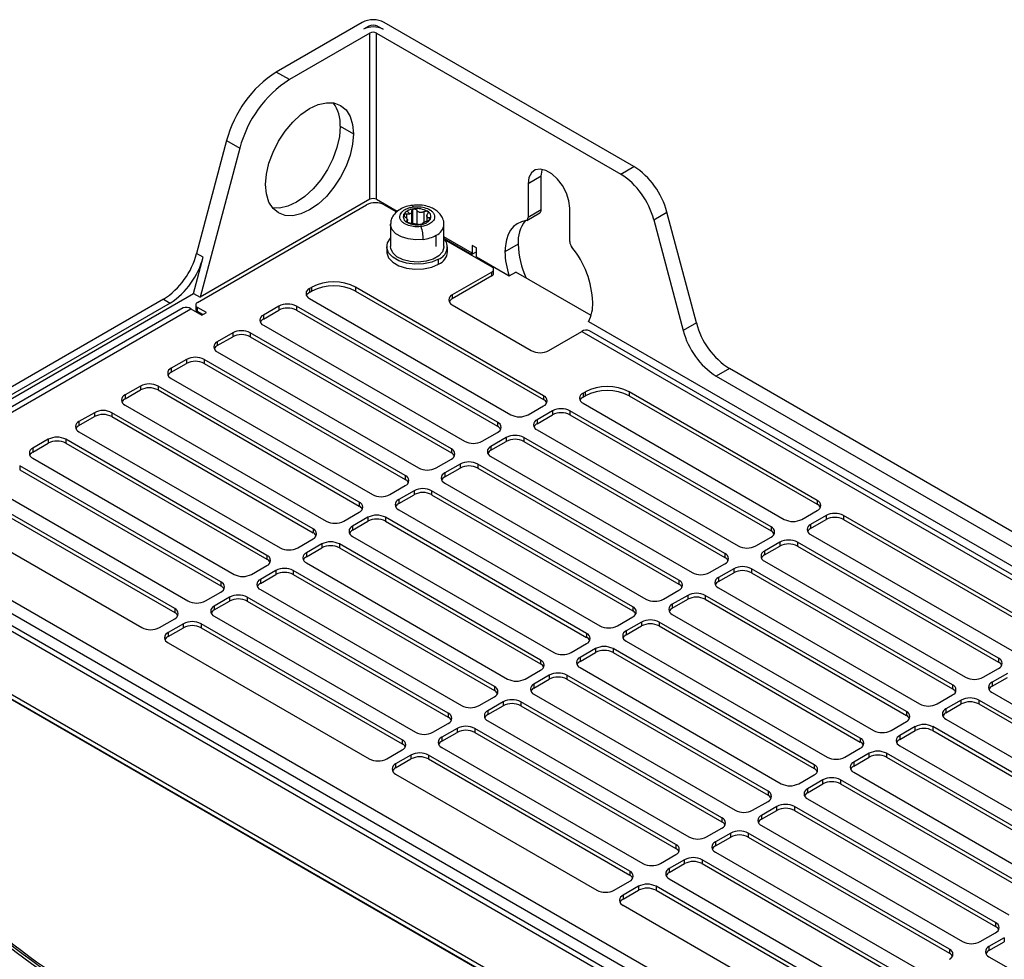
# Model space of a CAD drawing. Header units: millimetres. Extents: x 145 to 933, y -105 to 949.
# Tile 156 of 157: x 799 to 879, y 873 to 949. Entities that reach past the tile are written whole.
import ezdxf

# ---------------------------------------------------------------- set-up
doc = ezdxf.new("R2010")
doc.units = ezdxf.units.MM

msp = doc.modelspace()

# ---------------------------------------------------------------- linework, layer by layer
at = {"color": 7, "linetype": 'Continuous', "lineweight": 25}
for p, q in [((826.878, 948.72), (819.95, 944.72)), ((827.409, 948.414), (826.967, 948.159)), ((828.116, 948.414), (828.558, 948.159)), ((848.743, 937.118), (828.646, 948.72)), ((827.497, 947.852), (821.01, 944.108)), ((827.497, 934.471), (827.497, 947.852)), ((828.027, 947.852), (847.683, 936.506)), ((828.027, 934.471), (828.027, 947.852)), ((821.01, 944.108), (819.95, 944.72)), ((825.111, 940.35), (826.171, 939.738)), ((815.963, 939.195), (813.538, 930.103)), ((817.023, 938.583), (813.822, 926.576)), ((815.963, 939.195), (817.023, 938.583)), ((847.683, 936.506), (848.743, 937.118)), ((841.286, 936.32), (840.225, 935.707)), ((841.286, 933.616), (841.286, 936.32)), ((840.225, 935.707), (840.225, 933.004)), ((813.62, 926.164), (827.232, 934.022)), ((827.497, 934.471), (813.822, 926.576)), ((828.027, 934.471), (829.699, 933.505)), ((828.646, 934.022), (829.643, 933.447)), ((843.584, 931.065), (843.584, 933.769)), ((830.722, 933.293), (830.502, 933.523)), ((832.079, 933.18), (832.079, 932.759)), ((840.121, 932.775), (841.182, 933.387)), ((841.286, 933.616), (840.225, 933.004)), ((850.34, 932.822), (851.401, 933.435)), ((853.778, 924.521), (851.401, 933.435)), ((829.155, 932.452), (829.155, 930.656)), ((830.504, 932.605), (830.502, 932.604)), ((830.517, 932.599), (830.517, 932.859)), ((833.455, 930.656), (833.455, 932.452)), ((850.34, 932.822), (852.717, 923.908)), ((832.826, 930.679), (832.826, 931.575)), ((828.848, 930.655), (828.848, 930.246)), ((833.463, 931.317), (835.703, 930.023)), ((833.574, 931.177), (837.308, 929.022)), ((833.748, 930.246), (833.748, 930.655)), ((836.071, 930.553), (835.717, 930.757)), ((835.717, 930.757), (835.717, 930.144)), ((839.429, 930.859), (838.369, 930.247)), ((814.069, 929.797), (813.538, 930.103)), ((836.071, 930.235), (835.703, 930.023)), ((836.071, 929.827), (836.071, 930.553)), ((836.071, 929.827), (838.709, 928.305)), ((813.291, 926.882), (814.069, 929.797)), ((833.03, 929.246), (833.03, 929.655)), ((837.308, 928.614), (834.126, 926.777)), ((837.308, 928.296), (834.126, 926.46)), ((837.308, 928.296), (837.308, 928.614)), ((837.455, 928.501), (837.455, 928.818)), ((838.709, 928.305), (839.239, 928.611)), ((845.301, 925.111), (839.239, 928.611)), ((790.004, 913.438), (813.291, 926.882)), ((813.291, 926.882), (813.822, 926.576)), ((822.636, 927.287), (822.812, 927.389)), ((822.636, 927.287), (822.636, 926.97)), ((822.636, 926.97), (822.812, 927.072)), ((822.812, 927.072), (822.812, 927.389)), ((841.48, 918.653), (826.348, 927.389)), ((826.348, 927.389), (826.348, 927.072)), ((826.348, 927.072), (841.48, 918.336)), ((834.126, 926.777), (834.126, 926.46)), ((810.881, 926.42), (777.204, 906.979)), ((811.411, 926.114), (789.539, 913.487)), ((810.881, 926.42), (811.411, 926.114)), ((813.474, 925.96), (813.474, 925.643)), ((820.161, 925.858), (818.923, 925.144)), ((820.161, 925.858), (820.161, 925.541)), ((837.768, 916.51), (821.575, 925.858)), ((821.575, 925.858), (821.575, 925.541)), ((822.636, 926.471), (838.828, 917.123)), ((834.126, 925.96), (840.49, 922.286)), ((812.465, 925.716), (793.373, 914.695)), ((793.998, 914.633), (813.09, 925.654)), ((813.09, 925.654), (813.974, 925.144)), ((814.327, 925.348), (813.62, 925.756)), ((813.62, 925.439), (813.62, 925.756)), ((814.053, 925.189), (813.62, 925.439)), ((813.974, 925.144), (814.327, 925.348)), ((818.923, 924.827), (820.161, 925.541)), ((818.923, 925.144), (818.923, 924.827)), ((821.575, 925.541), (837.768, 916.193)), ((818.923, 924.328), (835.116, 914.98)), ((845.1, 924.615), (909.419, 887.484)), ((853.778, 924.521), (852.717, 923.908)), ((816.449, 923.715), (815.211, 923.001)), ((816.449, 923.715), (816.449, 923.398)), ((834.055, 914.367), (817.863, 923.715)), ((817.863, 923.715), (817.863, 923.398)), ((841.904, 922.286), (844.556, 923.817)), ((844.556, 923.817), (907.489, 887.487)), ((908.113, 887.549), (845.181, 923.879)), ((815.211, 922.684), (816.449, 923.398)), ((815.211, 923.001), (815.211, 922.684)), ((817.863, 923.398), (834.055, 914.05)), ((815.211, 922.184), (831.404, 912.837)), ((812.736, 921.572), (811.499, 920.858)), ((811.499, 920.541), (812.736, 921.255)), ((812.736, 921.572), (812.736, 921.255)), ((830.343, 912.224), (814.15, 921.572)), ((814.15, 921.572), (814.15, 921.255)), ((814.15, 921.255), (830.343, 911.907)), ((811.499, 920.858), (811.499, 920.541)), ((856.436, 920.837), (855.375, 920.225)), ((900.205, 895.57), (856.436, 920.837)), ((811.499, 920.041), (827.692, 910.693)), ((855.375, 920.225), (899.144, 894.958)), ((809.024, 919.429), (807.786, 918.715)), ((807.786, 918.398), (809.024, 919.112)), ((807.786, 918.715), (807.786, 918.398)), ((809.024, 919.429), (809.024, 919.112)), ((826.631, 910.081), (810.438, 919.429)), ((810.438, 919.429), (810.438, 919.112)), ((810.438, 919.112), (826.631, 909.764)), ((844.662, 918.858), (844.839, 918.96)), ((844.662, 918.858), (844.662, 918.54)), ((844.839, 918.642), (844.839, 918.96)), ((863.506, 910.224), (848.374, 918.96)), ((848.374, 918.96), (848.374, 918.642)), ((841.48, 918.653), (841.48, 918.336)), ((844.662, 918.54), (844.839, 918.642)), ((844.662, 918.041), (860.855, 908.693)), ((848.374, 918.642), (863.506, 909.907)), ((805.312, 917.286), (804.074, 916.572)), ((805.312, 917.286), (805.312, 916.969)), ((822.919, 907.938), (806.726, 917.286)), ((806.726, 917.286), (806.726, 916.969)), ((807.786, 917.898), (823.979, 908.55)), ((840.243, 917.123), (841.48, 917.837)), ((842.187, 917.429), (840.95, 916.715)), ((842.187, 917.429), (842.187, 917.112)), ((859.794, 908.081), (843.601, 917.429)), ((843.601, 917.429), (843.601, 917.112)), ((804.074, 916.254), (805.312, 916.969)), ((804.074, 916.572), (804.074, 916.254)), ((806.726, 916.969), (822.919, 907.621)), ((837.768, 916.51), (837.768, 916.193)), ((840.95, 916.397), (842.187, 917.112)), ((840.95, 916.715), (840.95, 916.397)), ((843.601, 917.112), (859.794, 907.764)), ((804.074, 915.755), (820.267, 906.407)), ((836.53, 914.98), (837.768, 915.694)), ((840.95, 915.898), (857.143, 906.55)), ((801.599, 915.143), (800.362, 914.429)), ((800.362, 914.111), (801.599, 914.826)), ((801.599, 915.143), (801.599, 914.826)), ((819.206, 905.795), (803.013, 915.143)), ((803.013, 915.143), (803.013, 914.826)), ((803.013, 914.826), (819.206, 905.478)), ((838.475, 915.286), (837.237, 914.571)), ((837.237, 914.254), (838.475, 914.969)), ((838.475, 915.286), (838.475, 914.969)), ((856.082, 905.938), (839.889, 915.286)), ((839.889, 915.286), (839.889, 914.969)), ((839.889, 914.969), (856.082, 905.621)), ((800.362, 914.429), (800.362, 914.111)), ((834.055, 914.367), (834.055, 914.05)), ((837.237, 914.571), (837.237, 914.254)), ((800.362, 913.612), (816.555, 904.264)), ((832.818, 912.837), (834.055, 913.551)), ((837.237, 913.755), (853.43, 904.407)), ((815.494, 903.652), (799.301, 913)), ((799.301, 913), (799.301, 912.683)), ((799.301, 912.683), (815.494, 903.335)), ((834.763, 913.143), (833.525, 912.428)), ((833.525, 912.111), (834.763, 912.826)), ((833.525, 912.428), (833.525, 912.111)), ((834.763, 913.143), (834.763, 912.826)), ((852.37, 903.795), (836.177, 913.143)), ((836.177, 913.143), (836.177, 912.826)), ((836.177, 912.826), (852.37, 903.478)), ((830.343, 912.224), (830.343, 911.907)), ((833.525, 911.612), (849.718, 902.264)), ((811.782, 901.509), (795.589, 910.857)), ((796.65, 911.469), (812.842, 902.121)), ((829.106, 910.693), (830.343, 911.408)), ((831.05, 911), (829.813, 910.285)), ((831.05, 911), (831.05, 910.682)), ((848.657, 901.652), (832.464, 911)), ((832.464, 911), (832.464, 910.682)), ((795.589, 910.54), (811.782, 901.192)), ((826.631, 910.081), (826.631, 909.764)), ((829.813, 909.968), (831.05, 910.682)), ((829.813, 910.285), (829.813, 909.968)), ((832.464, 910.682), (848.657, 901.335)), ((863.506, 910.224), (863.506, 909.907)), ((782.154, 909.224), (882.209, 851.463)), ((882.576, 851.674), (782.779, 909.286)), ((825.393, 908.55), (826.631, 909.265)), ((829.813, 909.469), (846.006, 900.121)), ((862.269, 908.693), (863.506, 909.408)), ((793.998, 908.714), (809.13, 899.978)), ((827.338, 908.857), (826.101, 908.142)), ((826.101, 907.825), (827.338, 908.539)), ((827.338, 908.857), (827.338, 908.539)), ((844.945, 899.509), (828.752, 908.857)), ((828.752, 908.857), (828.752, 908.539)), ((828.752, 908.539), (844.945, 899.192)), ((864.214, 908.999), (862.976, 908.285)), ((862.976, 907.968), (864.214, 908.682)), ((864.214, 908.999), (864.214, 908.682)), ((881.821, 899.652), (865.628, 908.999)), ((865.628, 908.999), (865.628, 908.682)), ((865.628, 908.682), (881.821, 899.334)), ((822.919, 907.938), (822.919, 907.621)), ((826.101, 908.142), (826.101, 907.825)), ((859.794, 908.081), (859.794, 907.764)), ((862.976, 908.285), (862.976, 907.968)), ((777.204, 906.979), (878.32, 848.606)), ((821.681, 906.407), (822.919, 907.122)), ((826.101, 907.326), (842.293, 897.978)), ((858.557, 906.55), (859.794, 907.265)), ((860.501, 906.856), (859.264, 906.142)), ((860.501, 906.856), (860.501, 906.539)), ((878.108, 897.509), (861.915, 906.856)), ((861.915, 906.856), (861.915, 906.539)), ((862.976, 907.469), (879.169, 898.121)), ((777.387, 906.458), (877.43, 848.704)), ((877.437, 848.708), (778.088, 906.06)), ((823.626, 906.714), (822.388, 905.999)), ((822.388, 905.682), (823.626, 906.396)), ((823.626, 906.714), (823.626, 906.396)), ((841.233, 897.366), (825.04, 906.714)), ((825.04, 906.714), (825.04, 906.396)), ((825.04, 906.396), (841.233, 897.048)), ((859.264, 905.825), (860.501, 906.539)), ((859.264, 906.142), (859.264, 905.825)), ((861.915, 906.539), (878.108, 897.191)), ((819.206, 905.795), (819.206, 905.478)), ((822.388, 905.999), (822.388, 905.682)), ((856.082, 905.938), (856.082, 905.621)), ((859.264, 905.326), (875.457, 895.978)), ((874.608, 858.301), (793.998, 904.836)), ((817.969, 904.264), (819.206, 904.979)), ((819.913, 904.57), (818.676, 903.856)), ((819.913, 904.57), (819.913, 904.253)), ((837.52, 895.223), (821.328, 904.57)), ((821.328, 904.57), (821.328, 904.253)), ((822.388, 905.183), (838.581, 895.835)), ((854.844, 904.407), (856.082, 905.122)), ((856.789, 904.713), (855.552, 903.999)), ((856.789, 904.713), (856.789, 904.396)), ((874.396, 895.365), (858.203, 904.713)), ((858.203, 904.713), (858.203, 904.396)), ((873.968, 857.614), (793.358, 904.149)), ((815.494, 903.652), (815.494, 903.335)), ((818.676, 903.539), (819.913, 904.253)), ((818.676, 903.856), (818.676, 903.539)), ((821.328, 904.253), (837.52, 894.905)), ((852.37, 903.795), (852.37, 903.478)), ((855.552, 903.682), (856.789, 904.396)), ((855.552, 903.999), (855.552, 903.682)), ((858.203, 904.396), (874.396, 895.048)), ((818.676, 903.04), (834.869, 893.692)), ((851.132, 902.264), (852.37, 902.978)), ((855.552, 903.183), (871.744, 893.835)), ((814.256, 902.121), (815.494, 902.836)), ((816.201, 902.427), (814.964, 901.713)), ((814.964, 901.396), (816.201, 902.11)), ((816.201, 902.427), (816.201, 902.11)), ((833.808, 893.079), (817.615, 902.427)), ((817.615, 902.427), (817.615, 902.11)), ((817.615, 902.11), (833.808, 892.762)), ((853.077, 902.57), (851.839, 901.856)), ((851.839, 901.539), (853.077, 902.253)), ((853.077, 902.57), (853.077, 902.253)), ((870.684, 893.222), (854.491, 902.57)), ((854.491, 902.57), (854.491, 902.253)), ((854.491, 902.253), (870.684, 892.905)), ((811.782, 901.509), (811.782, 901.192)), ((814.964, 901.713), (814.964, 901.396)), ((848.657, 901.652), (848.657, 901.335)), ((851.839, 901.856), (851.839, 901.539)), ((810.544, 899.978), (811.782, 900.692)), ((814.964, 900.897), (831.156, 891.549)), ((847.42, 900.121), (848.657, 900.835)), ((851.839, 901.039), (868.032, 891.692)), ((812.489, 900.284), (811.251, 899.57)), ((811.251, 899.253), (812.489, 899.967)), ((812.489, 899.967), (812.489, 900.284)), ((830.096, 890.936), (813.903, 900.284)), ((813.903, 900.284), (813.903, 899.967)), ((813.903, 899.967), (830.096, 890.619)), ((849.364, 900.427), (848.127, 899.713)), ((848.127, 899.396), (849.364, 900.11)), ((848.127, 899.713), (848.127, 899.396)), ((849.364, 900.427), (849.364, 900.11)), ((866.971, 891.079), (850.779, 900.427)), ((850.779, 900.427), (850.779, 900.11)), ((850.779, 900.11), (866.971, 890.762)), ((811.251, 899.57), (811.251, 899.253)), ((844.945, 899.509), (844.945, 899.192)), ((848.127, 898.896), (864.32, 889.549)), ((811.251, 898.754), (827.444, 889.406)), ((843.707, 897.978), (844.945, 898.692)), ((845.652, 898.284), (844.415, 897.57)), ((845.652, 898.284), (845.652, 897.967)), ((863.259, 888.936), (847.066, 898.284)), ((847.066, 898.284), (847.066, 897.967)), ((841.233, 897.366), (841.233, 897.048)), ((844.415, 897.253), (845.652, 897.967)), ((844.415, 897.57), (844.415, 897.253)), ((847.066, 897.967), (863.259, 888.619)), ((878.108, 897.509), (878.108, 897.191)), ((839.995, 895.835), (841.233, 896.549)), ((844.415, 896.753), (860.607, 887.405)), ((876.871, 895.978), (878.108, 896.692)), ((841.94, 896.141), (840.702, 895.427)), ((840.702, 895.11), (841.94, 895.824)), ((841.94, 896.141), (841.94, 895.824)), ((859.547, 886.793), (843.354, 896.141)), ((843.354, 896.141), (843.354, 895.824)), ((843.354, 895.824), (859.547, 886.476)), ((878.815, 896.284), (877.578, 895.57)), ((877.578, 895.252), (878.815, 895.967)), ((837.52, 895.223), (837.52, 894.905)), ((840.702, 895.427), (840.702, 895.11)), ((874.396, 895.365), (874.396, 895.048)), ((877.578, 895.57), (877.578, 895.252)), ((836.283, 893.692), (837.52, 894.406)), ((840.702, 894.61), (856.895, 885.262)), ((873.158, 893.835), (874.396, 894.549)), ((875.103, 894.141), (873.866, 893.426)), ((875.103, 893.824), (875.103, 894.141)), ((892.71, 884.793), (876.517, 894.141)), ((876.517, 894.141), (876.517, 893.824)), ((877.578, 894.753), (893.771, 885.405)), ((838.227, 893.998), (836.99, 893.284)), ((836.99, 892.966), (838.227, 893.681)), ((838.227, 893.998), (838.227, 893.681)), ((855.834, 884.65), (839.642, 893.998)), ((839.642, 893.998), (839.642, 893.681)), ((839.642, 893.681), (855.834, 884.333)), ((873.866, 893.109), (875.103, 893.824)), ((873.866, 893.426), (873.866, 893.109)), ((876.517, 893.824), (892.71, 884.476)), ((833.808, 893.079), (833.808, 892.762)), ((836.99, 893.284), (836.99, 892.966)), ((870.684, 893.222), (870.684, 892.905)), ((873.866, 892.61), (890.058, 883.262)), ((832.571, 891.549), (833.808, 892.263)), ((834.515, 891.855), (833.278, 891.141)), ((834.515, 891.855), (834.515, 891.538)), ((852.122, 882.507), (835.929, 891.855)), ((835.929, 891.855), (835.929, 891.538)), ((836.99, 892.467), (853.183, 883.119)), ((869.446, 891.692), (870.684, 892.406)), ((871.391, 891.998), (870.153, 891.283)), ((871.391, 891.681), (871.391, 891.998)), ((888.998, 882.65), (872.805, 891.998)), ((872.805, 891.998), (872.805, 891.681)), ((833.278, 890.823), (834.515, 891.538)), ((833.278, 891.141), (833.278, 890.823)), ((835.929, 891.538), (852.122, 882.19)), ((866.971, 891.079), (866.971, 890.762)), ((870.153, 890.966), (871.391, 891.681)), ((870.153, 891.283), (870.153, 890.966)), ((872.805, 891.681), (888.998, 882.333)), ((830.096, 890.936), (830.096, 890.619)), ((833.278, 890.324), (849.47, 880.976)), ((865.734, 889.549), (866.971, 890.263)), ((870.153, 890.467), (886.346, 881.119)), ((828.858, 889.406), (830.096, 890.12)), ((830.803, 889.712), (829.565, 888.997)), ((829.565, 888.68), (830.803, 889.395)), ((830.803, 889.712), (830.803, 889.395)), ((848.41, 880.364), (832.217, 889.712)), ((832.217, 889.712), (832.217, 889.395)), ((832.217, 889.395), (848.41, 880.047)), ((867.678, 889.855), (866.441, 889.14)), ((866.441, 888.823), (867.678, 889.538)), ((867.678, 889.538), (867.678, 889.855)), ((885.285, 880.507), (869.093, 889.855)), ((869.093, 889.855), (869.093, 889.538)), ((869.093, 889.538), (885.285, 880.19)), ((829.565, 888.997), (829.565, 888.68)), ((863.259, 888.936), (863.259, 888.619)), ((866.441, 889.14), (866.441, 888.823)), ((829.565, 888.181), (845.758, 878.833)), ((862.022, 887.405), (863.259, 888.12)), ((866.441, 888.324), (882.634, 878.976)), ((863.966, 887.712), (862.729, 886.997)), ((862.729, 886.68), (863.966, 887.394)), ((862.729, 886.997), (862.729, 886.68)), ((863.966, 887.394), (863.966, 887.712)), ((881.573, 878.364), (865.38, 887.712)), ((865.38, 887.712), (865.38, 887.394)), ((865.38, 887.394), (881.573, 878.047)), ((859.547, 886.793), (859.547, 886.476)), ((858.309, 885.262), (859.547, 885.977)), ((860.254, 885.569), (859.016, 884.854)), ((860.254, 885.251), (860.254, 885.569)), ((877.861, 876.221), (861.668, 885.569)), ((861.668, 885.569), (861.668, 885.251)), ((862.729, 886.181), (878.921, 876.833)), ((855.834, 884.65), (855.834, 884.333)), ((859.016, 884.537), (860.254, 885.251)), ((859.016, 884.854), (859.016, 884.537)), ((861.668, 885.251), (877.861, 875.904)), ((854.597, 883.119), (855.834, 883.834)), ((859.016, 884.038), (875.209, 874.69)), ((856.541, 883.425), (855.304, 882.711)), ((855.304, 882.394), (856.541, 883.108)), ((856.541, 883.108), (856.541, 883.425)), ((874.148, 874.078), (857.956, 883.425)), ((857.956, 883.425), (857.956, 883.108)), ((857.956, 883.108), (874.148, 873.76)), ((852.122, 882.507), (852.122, 882.19)), ((855.304, 882.711), (855.304, 882.394)), ((850.885, 880.976), (852.122, 881.691)), ((855.304, 881.895), (871.497, 872.547)), ((852.829, 881.282), (851.592, 880.568)), ((851.592, 880.251), (852.829, 880.965)), ((852.829, 880.965), (852.829, 881.282)), ((870.436, 871.935), (854.243, 881.282)), ((854.243, 881.282), (854.243, 880.965)), ((854.243, 880.965), (870.436, 871.617)), ((848.41, 880.364), (848.41, 880.047)), ((851.592, 880.568), (851.592, 880.251)), ((847.172, 878.833), (848.41, 879.548)), ((849.117, 879.139), (847.879, 878.425)), ((849.117, 879.139), (849.117, 878.822)), ((866.724, 869.791), (850.531, 879.139)), ((850.531, 879.139), (850.531, 878.822)), ((851.592, 879.752), (867.784, 870.404)), ((847.879, 878.108), (849.117, 878.822)), ((847.879, 878.425), (847.879, 878.108)), ((850.531, 878.822), (866.724, 869.474)), ((847.879, 877.609), (864.072, 868.261)), ((877.861, 876.221), (877.861, 875.904)), ((876.623, 874.69), (877.861, 875.404)), ((878.568, 874.996), (877.33, 874.282)), ((877.33, 873.965), (878.568, 874.679)), ((878.568, 874.996), (878.568, 874.679)), ((874.148, 874.078), (874.148, 873.76)), ((877.33, 874.282), (877.33, 873.965)), ((877.33, 873.465), (893.523, 864.117))]:
    msp.add_line(p, q, dxfattribs=at)
at = {"color": 8, "linetype": 'Continuous', "lineweight": 25}
for p, q in [((827.409, 948.316), (827.409, 948.414)), ((828.116, 948.414), (828.116, 948.316)), ((830.275, 933.1), (830.275, 933.298)), ((830.435, 933.295), (830.435, 932.958)), ((830.879, 932.539), (830.879, 933.534)), ((830.942, 932.531), (830.942, 933.655)), ((831.282, 933.588), (831.282, 932.458)), ((831.863, 932.623), (831.863, 933.485)), ((832.281, 932.791), (832.281, 932.969)), ((830.451, 932.725), (830.451, 932.64)), ((835.717, 930.144), (833.455, 931.45))]:
    msp.add_line(p, q, dxfattribs=at)
at = {"color": 7, "linetype": 'Continuous', "lineweight": 25, "flags": 128}
for points in [[(819.1, 935.656), (819.168, 936.492), (819.369, 937.374), (819.696, 938.268), (820.136, 939.141), (820.671, 939.958), (821.283, 940.688), (821.946, 941.303), (822.636, 941.78), (823.325, 942.1), (823.989, 942.25), (824.6, 942.226), (825.136, 942.027), (825.575, 941.662), (825.902, 941.145), (826.103, 940.495), (826.171, 939.738)], [(825.111, 940.35), (825.043, 939.515), (824.841, 938.633), (824.515, 937.738), (824.075, 936.866), (823.539, 936.049), (822.928, 935.319), (822.265, 934.703), (821.575, 934.227), (820.885, 933.907), (820.222, 933.756), (819.662, 933.772)], [(826.171, 939.738), (826.103, 938.902), (825.902, 938.02), (825.575, 937.126), (825.136, 936.253), (824.6, 935.436), (823.989, 934.706), (823.325, 934.091), (822.636, 933.614), (821.946, 933.295), (821.283, 933.144), (820.671, 933.169), (820.136, 933.367), (819.696, 933.732), (819.369, 934.249), (819.168, 934.899), (819.1, 935.656)], [(843.584, 933.769), (843.516, 934.354), (843.317, 934.971), (843.004, 935.569), (842.602, 936.099), (842.143, 936.52), (841.665, 936.796), (841.207, 936.905), (840.805, 936.838), (840.492, 936.602), (840.293, 936.215), (840.225, 935.707)], [(841.286, 936.32), (841.354, 936.827), (841.372, 936.885)], [(840.056, 932.753), (839.688, 932.666), (839.355, 932.506), (839.064, 932.277), (838.819, 931.981), (838.625, 931.624), (838.483, 931.211), (838.398, 930.75), (838.369, 930.247)], [(833.03, 929.655), (832.472, 929.413), (831.819, 929.273), (831.123, 929.244), (830.442, 929.33), (829.83, 929.522), (829.336, 929.807), (829.002, 930.16), (828.854, 930.554), (828.904, 930.955), (829.147, 931.333), (829.155, 931.341)], [(833.455, 930.656), (833.454, 930.609), (833.335, 930.246), (833.035, 929.919), (832.582, 929.657), (832.015, 929.484), (831.386, 929.415), (830.749, 929.457), (830.162, 929.605), (829.676, 929.846), (829.335, 930.159), (829.169, 930.517), (829.155, 930.656)], [(828.848, 930.246), (828.854, 930.146), (829.002, 929.752), (829.336, 929.399), (829.83, 929.114), (830.442, 928.921), (831.123, 928.836), (831.819, 928.864), (832.472, 929.005), (833.03, 929.246)]]:
    msp.add_lwpolyline(points, dxfattribs=at)
at = {"color": 8, "linetype": 'Continuous', "lineweight": 25, "flags": 128}
for points in [[(830.894, 933.983), (830.897, 933.983), (830.926, 933.967), (830.958, 933.923), (830.991, 933.852)], [(831.789, 931.243), (831.176, 931.213), (830.574, 931.285), (830.031, 931.452), (829.593, 931.701), (829.295, 932.012), (829.162, 932.358), (829.155, 932.462)]]:
    msp.add_lwpolyline(points, dxfattribs=at)
at = {"color": 7, "linetype": 'Continuous', "lineweight": 25}
for centre, radius, start, end in [((827.762, 947.014), 1.921, 62.60967, 117.39033), ((827.762, 946.623), 1.729, 62.60967, 117.39033), ((827.762, 947.731), 0.769, 62.60967, 117.39033), ((827.762, 947.341), 0.576, 62.60967, 117.39033), ((825.044, 936.843), 9.38, 122.89216, 165.48146), ((826.104, 936.231), 9.38, 122.89216, 165.48146), ((822.18, 940.502), 2.934, 357.03471, 36.19243), ((845.347, 931.867), 6.254, 14.51854, 57.10784), ((844.286, 931.255), 6.254, 14.51854, 57.10784), ((827.939, 932.658), 1.537, 62.60967, 117.39033), ((827.762, 933.959), 0.576, 62.60967, 117.39033), ((830.66, 933.062), 0.478, 156.36251, 247.20175), ((830.836, 932.895), 0.711, 117.98064, 149.71589), ((831.219, 932.218), 1.488, 96.70823, 118.77404), ((831.304, 932.022), 1.694, 61.1738, 98.7957), ((831.8, 932.951), 0.314, 17.16842, 26.39585), ((832.243, 933.128), 0.165, 192.97026, 210.59401), ((831.935, 933.065), 0.478, 336.36251, 67.20175), ((840.006, 932.969), 0.222, 283.16938, 8.93004), ((841.033, 933.592), 0.254, 305.97133, 5.34085), ((831.019, 933.499), 1.033, 238.23905, 240.01052), ((830.795, 932.972), 0.314, 197.16842, 206.39585), ((830.353, 932.795), 0.165, 12.97026, 30.59401), ((831.293, 934.128), 1.717, 242.56895, 278.62675), ((831.502, 933.508), 1.078, 272.60162, 323.97193), ((828.511, 931.239), 3.278, 0.05938, 18.45622), ((842.296, 931.03), 2.872, 143.36197, 183.41089), ((831.456, 934.068), 2.845, 276.70823, 298.77404), ((832.677, 930.634), 1.041, 289.83192, 41.00061), ((846.373, 931.065), 6.947, 181.70092, 205.03437), ((844.347, 931.099), 0.764, 182.58423, 218.90916), ((837.807, 925.82), 7.641, 2.58423, 38.90916), ((807.484, 931.671), 6.254, 302.89216, 345.48146), ((832.542, 930.354), 1.211, 293.79534, 354.88452), ((835.146, 930.148), 0.571, 347.36181, 359.60886), ((844.62, 930.339), 6.252, 180.84765, 198.99228), ((808.015, 931.365), 6.254, 302.89216, 345.48146), ((837.231, 928.818), 0.218, 290.78342, 69.21658), ((837.204, 928.526), 0.251, 294.37466, 354.3052), ((824.58, 923.977), 3.843, 62.60967, 117.39033), ((824.58, 923.66), 3.843, 62.60967, 117.39033), ((822.791, 926.879), 0.437, 110.78342, 249.21658), ((822.916, 926.43), 0.608, 117.41314, 151.49588), ((834.281, 926.369), 0.437, 110.78342, 249.21658), ((813.698, 925.96), 0.218, 110.78342, 249.21658), ((820.868, 924.494), 1.537, 62.60967, 117.39033), ((834.406, 925.92), 0.608, 117.41314, 151.49588), ((842.156, 926.072), 3.286, 333.66649, 1.61326), ((812.724, 925.147), 0.625, 54.20787, 114.48167), ((813.724, 925.668), 0.251, 185.6948, 245.62534), ((819.078, 924.736), 0.437, 110.78342, 249.21658), ((820.868, 924.176), 1.537, 62.60967, 117.39033), ((819.203, 924.287), 0.608, 117.41314, 151.49588), ((859.832, 926.088), 6.254, 194.51854, 237.10784), ((817.156, 922.35), 1.537, 62.60967, 117.39033), ((817.156, 922.033), 1.537, 62.60967, 117.39033), ((844.922, 923.31), 0.625, 65.51833, 125.79213), ((858.771, 925.476), 6.254, 194.51854, 237.10784), ((815.366, 922.593), 0.437, 110.78342, 249.21658), ((815.491, 922.144), 0.608, 117.41314, 151.49588), ((841.197, 923.651), 1.537, 242.60967, 297.39033), ((813.443, 920.207), 1.537, 62.60967, 117.39033), ((813.443, 919.89), 1.537, 62.60967, 117.39033), ((811.654, 920.45), 0.437, 110.78342, 249.21658), ((811.779, 920.001), 0.608, 117.41314, 151.49588), ((809.731, 918.064), 1.537, 62.60967, 117.39033), ((807.941, 918.307), 0.437, 110.78342, 249.21658), ((809.731, 917.747), 1.537, 62.60967, 117.39033), ((844.817, 918.449), 0.437, 110.78342, 249.21658), ((846.607, 915.548), 3.843, 62.60967, 117.39033), ((846.607, 915.231), 3.843, 62.60967, 117.39033), ((808.066, 917.858), 0.608, 117.41314, 151.49588), ((841.325, 918.245), 0.437, 290.78342, 69.21658), ((841.2, 917.796), 0.608, 28.50412, 62.58686), ((844.942, 918.001), 0.608, 117.41314, 151.49588), ((806.019, 915.921), 1.537, 62.60967, 117.39033), ((806.019, 915.604), 1.537, 62.60967, 117.39033), ((839.536, 918.487), 1.537, 242.60967, 297.39033), ((842.894, 916.064), 1.537, 62.60967, 117.39033), ((842.894, 915.747), 1.537, 62.60967, 117.39033), ((804.229, 916.163), 0.437, 110.78342, 249.21658), ((837.613, 916.102), 0.437, 290.78342, 69.21658), ((841.105, 916.306), 0.437, 110.78342, 249.21658), ((841.23, 915.858), 0.608, 117.41314, 151.49588), ((804.354, 915.715), 0.608, 117.41314, 151.49588), ((837.488, 915.653), 0.608, 28.50412, 62.58686), ((802.306, 913.778), 1.537, 62.60967, 117.39033), ((802.306, 913.461), 1.537, 62.60967, 117.39033), ((835.823, 916.344), 1.537, 242.60967, 297.39033), ((839.182, 913.921), 1.537, 62.60967, 117.39033), ((839.182, 913.604), 1.537, 62.60967, 117.39033), ((800.517, 914.02), 0.437, 110.78342, 249.21658), ((800.642, 913.572), 0.608, 117.41314, 151.49588), ((833.901, 913.959), 0.437, 290.78342, 69.21658), ((833.776, 913.51), 0.608, 28.50412, 62.58686), ((837.392, 914.163), 0.437, 110.78342, 249.21658), ((837.517, 913.714), 0.608, 117.41314, 151.49588), ((835.47, 911.778), 1.537, 62.60967, 117.39033), ((832.111, 914.201), 1.537, 242.60967, 297.39033), ((833.68, 912.02), 0.437, 110.78342, 249.21658), ((835.47, 911.461), 1.537, 62.60967, 117.39033), ((830.188, 911.816), 0.437, 290.78342, 69.21658), ((830.063, 911.367), 0.608, 28.50412, 62.58686), ((833.805, 911.571), 0.608, 117.41314, 151.49588), ((831.757, 909.635), 1.537, 62.60967, 117.39033), ((831.757, 909.318), 1.537, 62.60967, 117.39033), ((826.476, 909.673), 0.437, 290.78342, 69.21658), ((828.399, 912.058), 1.537, 242.60967, 297.39033), ((829.968, 909.877), 0.437, 110.78342, 249.21658), ((863.352, 909.816), 0.437, 290.78342, 69.21658), ((826.351, 909.224), 0.608, 28.50412, 62.58686), ((830.093, 909.428), 0.608, 117.41314, 151.49588), ((863.227, 909.367), 0.608, 28.50412, 62.58686), ((824.686, 909.915), 1.537, 242.60967, 297.39033), ((828.045, 907.492), 1.537, 62.60967, 117.39033), ((828.045, 907.175), 1.537, 62.60967, 117.39033), ((861.562, 910.058), 1.537, 242.60967, 297.39033), ((864.921, 907.635), 1.537, 62.60967, 117.39033), ((864.921, 907.318), 1.537, 62.60967, 117.39033), ((822.764, 907.53), 0.437, 290.78342, 69.21658), ((822.639, 907.081), 0.608, 28.50412, 62.58686), ((826.255, 907.734), 0.437, 110.78342, 249.21658), ((826.381, 907.285), 0.608, 117.41314, 151.49588), ((859.639, 907.673), 0.437, 290.78342, 69.21658), ((859.514, 907.224), 0.608, 28.50412, 62.58686), ((863.131, 907.877), 0.437, 110.78342, 249.21658), ((863.256, 907.428), 0.608, 117.41314, 151.49588), ((824.333, 905.349), 1.537, 62.60967, 117.39033), ((861.208, 905.492), 1.537, 62.60967, 117.39033), ((820.974, 907.772), 1.537, 242.60967, 297.39033), ((824.333, 905.032), 1.537, 62.60967, 117.39033), ((857.85, 907.915), 1.537, 242.60967, 297.39033), ((859.419, 905.734), 0.437, 110.78342, 249.21658), ((861.208, 905.175), 1.537, 62.60967, 117.39033), ((819.051, 905.387), 0.437, 290.78342, 69.21658), ((818.926, 904.938), 0.608, 28.50412, 62.58686), ((822.543, 905.591), 0.437, 110.78342, 249.21658), ((822.668, 905.142), 0.608, 117.41314, 151.49588), ((855.927, 905.53), 0.437, 290.78342, 69.21658), ((855.802, 905.081), 0.608, 28.50412, 62.58686), ((859.544, 905.285), 0.608, 117.41314, 151.49588), ((820.62, 903.206), 1.537, 62.60967, 117.39033), ((857.496, 903.349), 1.537, 62.60967, 117.39033), ((857.496, 903.031), 1.537, 62.60967, 117.39033), ((815.339, 903.244), 0.437, 290.78342, 69.21658), ((817.262, 905.629), 1.537, 242.60967, 297.39033), ((818.831, 903.448), 0.437, 110.78342, 249.21658), ((820.62, 902.889), 1.537, 62.60967, 117.39033), ((852.215, 903.387), 0.437, 290.78342, 69.21658), ((854.137, 905.772), 1.537, 242.60967, 297.39033), ((855.706, 903.591), 0.437, 110.78342, 249.21658), ((855.832, 903.142), 0.608, 117.41314, 151.49588), ((815.214, 902.795), 0.608, 28.50412, 62.58686), ((818.956, 902.999), 0.608, 117.41314, 151.49588), ((852.09, 902.938), 0.608, 28.50412, 62.58686), ((813.549, 903.486), 1.537, 242.60967, 297.39033), ((816.908, 901.063), 1.537, 62.60967, 117.39033), ((816.908, 900.745), 1.537, 62.60967, 117.39033), ((850.425, 903.629), 1.537, 242.60967, 297.39033), ((853.784, 901.206), 1.537, 62.60967, 117.39033), ((853.784, 900.888), 1.537, 62.60967, 117.39033), ((811.627, 901.101), 0.437, 290.78342, 69.21658), ((815.119, 901.305), 0.437, 110.78342, 249.21658), ((815.244, 900.856), 0.608, 117.41314, 151.49588), ((848.502, 901.244), 0.437, 290.78342, 69.21658), ((848.377, 900.795), 0.608, 28.50412, 62.58686), ((851.994, 901.448), 0.437, 110.78342, 249.21658), ((852.119, 900.999), 0.608, 117.41314, 151.49588), ((811.502, 900.652), 0.608, 28.50412, 62.58686), ((850.071, 899.062), 1.537, 62.60967, 117.39033), ((809.837, 901.343), 1.537, 242.60967, 297.39033), ((813.196, 898.92), 1.537, 62.60967, 117.39033), ((813.196, 898.602), 1.537, 62.60967, 117.39033), ((846.713, 901.486), 1.537, 242.60967, 297.39033), ((848.282, 899.305), 0.437, 110.78342, 249.21658), ((850.071, 898.745), 1.537, 62.60967, 117.39033), ((811.406, 899.162), 0.437, 110.78342, 249.21658), ((811.531, 898.713), 0.608, 117.41314, 151.49588), ((844.79, 899.1), 0.437, 290.78342, 69.21658), ((844.665, 898.652), 0.608, 28.50412, 62.58686), ((848.407, 898.856), 0.608, 117.41314, 151.49588), ((846.359, 896.919), 1.537, 62.60967, 117.39033), ((846.359, 896.602), 1.537, 62.60967, 117.39033), ((841.078, 896.957), 0.437, 290.78342, 69.21658), ((843, 899.343), 1.537, 242.60967, 297.39033), ((844.57, 897.162), 0.437, 110.78342, 249.21658), ((877.953, 897.1), 0.437, 290.78342, 69.21658), ((840.953, 896.509), 0.608, 28.50412, 62.58686), ((844.695, 896.713), 0.608, 117.41314, 151.49588), ((877.828, 896.652), 0.608, 28.50412, 62.58686), ((839.288, 897.2), 1.537, 242.60967, 297.39033), ((842.647, 894.776), 1.537, 62.60967, 117.39033), ((842.647, 894.459), 1.537, 62.60967, 117.39033), ((876.164, 897.342), 1.537, 242.60967, 297.39033), ((837.365, 894.814), 0.437, 290.78342, 69.21658), ((840.857, 895.018), 0.437, 110.78342, 249.21658), ((840.982, 894.57), 0.608, 117.41314, 151.49588), ((874.241, 894.957), 0.437, 290.78342, 69.21658), ((874.116, 894.508), 0.608, 28.50412, 62.58686), ((877.733, 895.161), 0.437, 110.78342, 249.21658), ((877.858, 894.713), 0.608, 117.41314, 151.49588), ((837.24, 894.366), 0.608, 28.50412, 62.58686), ((838.935, 892.633), 1.537, 62.60967, 117.39033), ((875.81, 892.776), 1.537, 62.60967, 117.39033), ((835.576, 895.057), 1.537, 242.60967, 297.39033), ((838.935, 892.316), 1.537, 62.60967, 117.39033), ((872.451, 895.199), 1.537, 242.60967, 297.39033), ((874.021, 893.018), 0.437, 110.78342, 249.21658), ((875.81, 892.459), 1.537, 62.60967, 117.39033), ((833.653, 892.671), 0.437, 290.78342, 69.21658), ((833.528, 892.222), 0.608, 28.50412, 62.58686), ((837.145, 892.875), 0.437, 110.78342, 249.21658), ((837.27, 892.427), 0.608, 117.41314, 151.49588), ((870.529, 892.814), 0.437, 290.78342, 69.21658), ((870.404, 892.365), 0.608, 28.50412, 62.58686), ((874.146, 892.569), 0.608, 117.41314, 151.49588), ((835.222, 890.49), 1.537, 62.60967, 117.39033), ((872.098, 890.633), 1.537, 62.60967, 117.39033), ((872.098, 890.316), 1.537, 62.60967, 117.39033), ((831.863, 892.913), 1.537, 242.60967, 297.39033), ((833.433, 890.732), 0.437, 110.78342, 249.21658), ((835.222, 890.173), 1.537, 62.60967, 117.39033), ((866.816, 890.671), 0.437, 290.78342, 69.21658), ((868.739, 893.056), 1.537, 242.60967, 297.39033), ((870.308, 890.875), 0.437, 110.78342, 249.21658), ((870.433, 890.426), 0.608, 117.41314, 151.49588), ((829.941, 890.528), 0.437, 290.78342, 69.21658), ((829.816, 890.079), 0.608, 28.50412, 62.58686), ((833.558, 890.284), 0.608, 117.41314, 151.49588), ((866.691, 890.222), 0.608, 28.50412, 62.58686), ((828.151, 890.77), 1.537, 242.60967, 297.39033), ((831.51, 888.347), 1.537, 62.60967, 117.39033), ((831.51, 888.03), 1.537, 62.60967, 117.39033), ((865.027, 890.913), 1.537, 242.60967, 297.39033), ((868.386, 888.49), 1.537, 62.60967, 117.39033), ((868.386, 888.173), 1.537, 62.60967, 117.39033), ((829.72, 888.589), 0.437, 110.78342, 249.21658), ((829.845, 888.14), 0.608, 117.41314, 151.49588), ((863.104, 888.528), 0.437, 290.78342, 69.21658), ((862.979, 888.079), 0.608, 28.50412, 62.58686), ((866.596, 888.732), 0.437, 110.78342, 249.21658), ((866.721, 888.283), 0.608, 117.41314, 151.49588), ((864.673, 886.347), 1.537, 62.60967, 117.39033), ((861.314, 888.77), 1.537, 242.60967, 297.39033), ((862.884, 886.589), 0.437, 110.78342, 249.21658), ((864.673, 886.03), 1.537, 62.60967, 117.39033), ((859.392, 886.385), 0.437, 290.78342, 69.21658), ((859.267, 885.936), 0.608, 28.50412, 62.58686), ((863.009, 886.14), 0.608, 117.41314, 151.49588), ((860.961, 884.204), 1.537, 62.60967, 117.39033), ((860.961, 883.887), 1.537, 62.60967, 117.39033), ((855.679, 884.242), 0.437, 290.78342, 69.21658), ((857.602, 886.627), 1.537, 242.60967, 297.39033), ((859.171, 884.446), 0.437, 110.78342, 249.21658), ((855.554, 883.793), 0.608, 28.50412, 62.58686), ((859.296, 883.997), 0.608, 117.41314, 151.49588), ((853.89, 884.484), 1.537, 242.60967, 297.39033), ((857.249, 882.061), 1.537, 62.60967, 117.39033), ((857.249, 881.744), 1.537, 62.60967, 117.39033), ((856.019, 948.773), 93.941, 224.5657, 240.58525), ((851.967, 882.099), 0.437, 290.78342, 69.21658), ((855.459, 882.303), 0.437, 110.78342, 249.21658), ((855.584, 881.854), 0.608, 117.41314, 151.49588), ((851.842, 881.65), 0.608, 28.50412, 62.58686), ((853.536, 879.918), 1.537, 62.60967, 117.39033), ((850.178, 882.341), 1.537, 242.60967, 297.39033), ((853.536, 879.601), 1.537, 62.60967, 117.39033), ((848.255, 879.956), 0.437, 290.78342, 69.21658), ((848.13, 879.507), 0.608, 28.50412, 62.58686), ((851.747, 880.16), 0.437, 110.78342, 249.21658), ((851.872, 879.711), 0.608, 117.41314, 151.49588), ((849.824, 877.775), 1.537, 62.60967, 117.39033), ((846.465, 880.198), 1.537, 242.60967, 297.39033), ((848.034, 878.017), 0.437, 110.78342, 249.21658), ((849.824, 877.457), 1.537, 62.60967, 117.39033), ((848.159, 877.568), 0.608, 117.41314, 151.49588), ((877.706, 875.812), 0.437, 290.78342, 69.21658), ((877.581, 875.364), 0.608, 28.50412, 62.58686), ((875.916, 876.055), 1.537, 242.60967, 297.39033), ((873.994, 873.669), 0.437, 290.78342, 69.21658), ((873.868, 873.221), 0.608, 28.50412, 62.58686), ((877.485, 873.873), 0.437, 110.78342, 249.21658), ((877.61, 873.425), 0.608, 117.41314, 151.49588)]:
    msp.add_arc(centre, radius, start, end, dxfattribs=at)
at = {"color": 8, "linetype": 'Continuous', "lineweight": 25}
msp.add_arc((832.398, 932.546), 1.062, 293.76553, 354.91432, dxfattribs=at)
at = {"color": 7, "linetype": 'Continuous', "lineweight": 25}
for points, knots in [([(830.896, 933.971), (830.829, 933.966), (830.564, 933.944), (830.151, 933.797), (829.707, 933.544), (829.387, 933.212), (829.189, 932.844), (829.173, 932.585), (829.165, 932.469)], [0, 0, 0, 0, 0.072696, 0.290084, 0.493244, 0.681056, 0.856943, 1, 1, 1, 1]), ([(831.62, 932.277), (831.506, 932.262), (831.375, 932.253), (831.076, 932.263), (830.909, 932.282), (830.568, 932.369), (830.394, 932.438), (830.178, 932.581), (830.113, 932.636), (830.008, 932.754), (829.967, 932.817), (829.915, 932.949), (829.903, 933.016), (829.908, 933.149), (829.925, 933.214), (830.011, 933.397), (830.115, 933.503), (830.355, 933.668), (830.491, 933.728), (830.752, 933.812), (830.877, 933.837), (830.991, 933.852)], [0, 0, 0, 0, 0.125, 0.125, 0.25, 0.25, 0.375, 0.375, 0.4375, 0.4375, 0.5, 0.5, 0.5625, 0.5625, 0.625, 0.625, 0.75, 0.75, 0.875, 0.875, 1, 1, 1, 1]), ([(832.67, 933.673), (832.579, 933.721), (832.329, 933.851), (831.859, 933.976), (831.34, 934.031), (831.022, 933.988), (830.896, 933.971)], [0, 0, 0, 0, 0.178732, 0.486861, 0.795475, 1, 1, 1, 1]), ([(830.991, 933.852), (831.104, 933.867), (831.236, 933.876), (831.534, 933.867), (831.701, 933.847), (832.043, 933.76), (832.217, 933.691), (832.433, 933.548), (832.498, 933.493), (832.603, 933.376), (832.643, 933.312), (832.696, 933.181), (832.708, 933.113), (832.703, 932.98), (832.686, 932.915), (832.6, 932.732), (832.496, 932.626), (832.255, 932.461), (832.12, 932.402), (831.859, 932.317), (831.734, 932.292), (831.62, 932.277)], [0, 0, 0, 0, 0.125, 0.125, 0.25, 0.25, 0.375, 0.375, 0.4375, 0.4375, 0.5, 0.5, 0.5625, 0.5625, 0.625, 0.625, 0.75, 0.75, 0.875, 0.875, 1, 1, 1, 1]), ([(830.314, 933.067), (830.305, 933.074), (830.286, 933.088), (830.262, 933.111), (830.242, 933.135), (830.222, 933.168), (830.207, 933.211), (830.217, 933.239), (830.222, 933.254)], [0, 0, 0, 0, 0.126001, 0.249528, 0.37323, 0.499784, 0.751276, 1, 1, 1, 1]), ([(830.222, 933.254), (830.225, 933.258), (830.23, 933.268), (830.243, 933.28), (830.257, 933.29), (830.269, 933.295), (830.275, 933.298)], [0, 0, 0, 0, 0.249965, 0.49839, 0.747611, 1, 1, 1, 1]), ([(830.275, 933.298), (830.283, 933.3), (830.297, 933.306), (830.322, 933.309), (830.354, 933.311), (830.392, 933.307), (830.421, 933.299), (830.435, 933.295)], [0, 0, 0, 0, 0.166261, 0.332218, 0.500212, 0.750991, 1, 1, 1, 1]), ([(830.314, 933.067), (830.325, 933.059), (830.346, 933.044), (830.375, 933.02), (830.401, 932.997), (830.432, 932.965), (830.467, 932.925), (830.486, 932.894), (830.495, 932.879)], [0, 0, 0, 0, 0.13717, 0.26616, 0.387041, 0.499899, 0.758339, 1, 1, 1, 1]), ([(830.722, 933.293), (830.712, 933.289), (830.692, 933.282), (830.659, 933.274), (830.623, 933.269), (830.575, 933.268), (830.512, 933.274), (830.462, 933.288), (830.435, 933.295)], [0, 0, 0, 0, 0.118171, 0.240488, 0.367264, 0.49878, 0.733013, 1, 1, 1, 1]), ([(830.879, 933.534), (830.879, 933.523), (830.877, 933.501), (830.871, 933.469), (830.862, 933.44), (830.851, 933.414), (830.833, 933.383), (830.807, 933.349), (830.768, 933.316), (830.737, 933.301), (830.722, 933.293)], [0, 0, 0, 0, 0.111945, 0.217802, 0.317631, 0.411504, 0.499508, 0.671784, 0.838227, 1, 1, 1, 1]), ([(830.879, 933.534), (830.88, 933.542), (830.881, 933.557), (830.887, 933.579), (830.898, 933.604), (830.915, 933.63), (830.933, 933.647), (830.942, 933.655)], [0, 0, 0, 0, 0.16575, 0.332248, 0.501687, 0.752554, 1, 1, 1, 1]), ([(830.942, 933.655), (830.949, 933.66), (830.964, 933.67), (830.989, 933.682), (831.016, 933.692), (831.035, 933.695), (831.045, 933.696)], [0, 0, 0, 0, 0.2530929, 0.5020392, 0.7499797, 1, 1, 1, 1]), ([(831.045, 933.696), (831.053, 933.697), (831.068, 933.699), (831.092, 933.698), (831.132, 933.694), (831.186, 933.678), (831.234, 933.646), (831.265, 933.615), (831.276, 933.597), (831.282, 933.588)], [0, 0, 0, 0, 0.083216, 0.166604, 0.250813, 0.50024, 0.749352, 0.875214, 1, 1, 1, 1]), ([(831.863, 933.485), (831.85, 933.477), (831.824, 933.461), (831.783, 933.442), (831.744, 933.427), (831.69, 933.411), (831.619, 933.401), (831.535, 933.406), (831.455, 933.43), (831.386, 933.469), (831.325, 933.523), (831.297, 933.565), (831.282, 933.588)], [0, 0, 0, 0, 0.069196, 0.133898, 0.194158, 0.250037, 0.378672, 0.500158, 0.621396, 0.749816, 0.866, 1, 1, 1, 1]), ([(831.863, 933.485), (831.873, 933.491), (831.894, 933.504), (831.938, 933.522), (831.997, 933.535), (832.054, 933.532), (832.095, 933.52), (832.112, 933.511), (832.121, 933.506)], [0, 0, 0, 0, 0.124723, 0.25075, 0.499484, 0.748894, 0.875171, 1, 1, 1, 1]), ([(832.082, 933.091), (832.081, 933.098), (832.078, 933.114), (832.078, 933.14), (832.082, 933.167), (832.09, 933.204), (832.109, 933.253), (832.132, 933.291), (832.145, 933.311)], [0, 0, 0, 0, 0.118532, 0.241083, 0.367929, 0.499318, 0.733036, 1, 1, 1, 1]), ([(832.281, 932.969), (832.27, 932.969), (832.249, 932.97), (832.22, 932.974), (832.195, 932.98), (832.163, 932.99), (832.128, 933.009), (832.11, 933.032), (832.101, 933.044)], [0, 0, 0, 0, 0.13717, 0.26616, 0.387041, 0.499899, 0.758339, 1, 1, 1, 1]), ([(832.121, 933.506), (832.126, 933.503), (832.136, 933.496), (832.149, 933.483), (832.168, 933.46), (832.181, 933.421), (832.176, 933.375), (832.162, 933.338), (832.15, 933.32), (832.145, 933.311)], [0, 0, 0, 0, 0.0832165, 0.1666039, 0.250813, 0.5002405, 0.7493516, 0.8752142, 1, 1, 1, 1]), ([(832.374, 932.874), (832.376, 932.879), (832.381, 932.889), (832.383, 932.904), (832.382, 932.918), (832.378, 932.931), (832.365, 932.947), (832.337, 932.964), (832.301, 932.967), (832.281, 932.969)], [0, 0, 0, 0, 0.097811, 0.196654, 0.296708, 0.398147, 0.501136, 0.737196, 1, 1, 1, 1]), ([(833.446, 932.435), (833.449, 932.457), (833.474, 932.623), (833.376, 932.932), (833.158, 933.297), (832.9, 933.532), (832.722, 933.642), (832.67, 933.673)], [0, 0, 0, 0, 0.04424, 0.329484, 0.602661, 0.884972, 1, 1, 1, 1]), ([(830.475, 932.621), (830.469, 932.625), (830.456, 932.633), (830.441, 932.646), (830.43, 932.658), (830.422, 932.67), (830.416, 932.688), (830.419, 932.71), (830.44, 932.72), (830.451, 932.725)], [0, 0, 0, 0, 0.10047, 0.199654, 0.298685, 0.398743, 0.501007, 0.750789, 1, 1, 1, 1]), ([(830.513, 932.832), (830.515, 932.826), (830.517, 932.814), (830.517, 932.796), (830.514, 932.78), (830.505, 932.761), (830.487, 932.741), (830.463, 932.731), (830.451, 932.725)], [0, 0, 0, 0, 0.1185322, 0.2410833, 0.367929, 0.4993179, 0.7330361, 1, 1, 1, 1]), ([(830.732, 932.551), (830.724, 932.551), (830.706, 932.552), (830.678, 932.555), (830.648, 932.559), (830.608, 932.567), (830.557, 932.581), (830.522, 932.597), (830.504, 932.605)], [0, 0, 0, 0, 0.125606, 0.249551, 0.373809, 0.500382, 0.751633, 1, 1, 1, 1]), ([(830.732, 932.551), (830.746, 932.55), (830.772, 932.549), (830.813, 932.546), (830.852, 932.543), (830.906, 932.536), (830.976, 932.526), (831.061, 932.512), (831.141, 932.497), (831.21, 932.482), (831.27, 932.466), (831.298, 932.454), (831.313, 932.448)], [0, 0, 0, 0, 0.069196, 0.133898, 0.194158, 0.250037, 0.378672, 0.500158, 0.621396, 0.749816, 0.866, 1, 1, 1, 1]), ([(831.551, 932.431), (831.543, 932.43), (831.527, 932.428), (831.503, 932.426), (831.463, 932.424), (831.409, 932.426), (831.361, 932.433), (831.331, 932.441), (831.319, 932.446), (831.313, 932.448)], [0, 0, 0, 0, 0.0832165, 0.1666039, 0.250813, 0.5002405, 0.7493516, 0.8752142, 1, 1, 1, 1]), ([(831.716, 932.502), (831.715, 932.499), (831.714, 932.492), (831.701, 932.478), (831.673, 932.461), (831.628, 932.446), (831.585, 932.436), (831.562, 932.432), (831.551, 932.431)], [0, 0, 0, 0, 0.124723, 0.25075, 0.499484, 0.748894, 0.875171, 1, 1, 1, 1]), ([(831.716, 932.502), (831.717, 932.506), (831.719, 932.514), (831.726, 932.527), (831.736, 932.539), (831.755, 932.556), (831.786, 932.58), (831.823, 932.601), (831.841, 932.611)], [0, 0, 0, 0, 0.137941, 0.267176, 0.387794, 0.499906, 0.757647, 1, 1, 1, 1]), ([(831.841, 932.611), (831.852, 932.617), (831.873, 932.629), (831.909, 932.647), (831.948, 932.665), (832.001, 932.687), (832.073, 932.715), (832.13, 932.732), (832.161, 932.741)], [0, 0, 0, 0, 0.120288, 0.243397, 0.369786, 0.499878, 0.731621, 1, 1, 1, 1]), ([(832.161, 932.741), (832.17, 932.744), (832.19, 932.749), (832.218, 932.76), (832.244, 932.771), (832.269, 932.783), (832.297, 932.799), (832.328, 932.82), (832.357, 932.847), (832.368, 932.865), (832.374, 932.874)], [0, 0, 0, 0, 0.108599, 0.212801, 0.312671, 0.408286, 0.499731, 0.670197, 0.836686, 1, 1, 1, 1]), ([(778.099, 898.633), (779.521, 895.687), (781.275, 892.773), (785.425, 887.084), (787.821, 884.309), (793.206, 878.969), (796.193, 876.404), (802.68, 871.543), (806.179, 869.248), (809.882, 867.11)], [0, 0, 0, 0, 0.25, 0.25, 0.5, 0.5, 0.75, 0.75, 1, 1, 1, 1]), ([(768.009, 880.142), (768.414, 879.932), (769.197, 879.525), (770.332, 878.933), (771.384, 878.381), (772.817, 877.627), (774.598, 876.684), (777.515, 875.13), (781.13, 873.184), (785.506, 870.802), (789.882, 868.39), (793.532, 866.352), (796.45, 864.707), (798.641, 863.463), (800.826, 862.214), (802.285, 861.373), (803.013, 860.954)], [0, 0, 0, 0, 0.034754, 0.06719, 0.097285, 0.125018, 0.190061, 0.250019, 0.375012, 0.5, 0.624988, 0.74998, 0.812791, 0.874982, 0.93762, 1, 1, 1, 1])]:
    msp.add_open_spline(points, degree=3, knots=knots, dxfattribs=at)
for points in [[(830.504, 932.605), (830.494, 932.61), (830.484, 932.615), (830.475, 932.621)], [(809.529, 866.899), (794.48, 875.586), (783.522, 886.425), (777.695, 898.389)]]:
    msp.add_open_spline(points, degree=3, dxfattribs=at)

doc.saveas('drawing.dxf')
